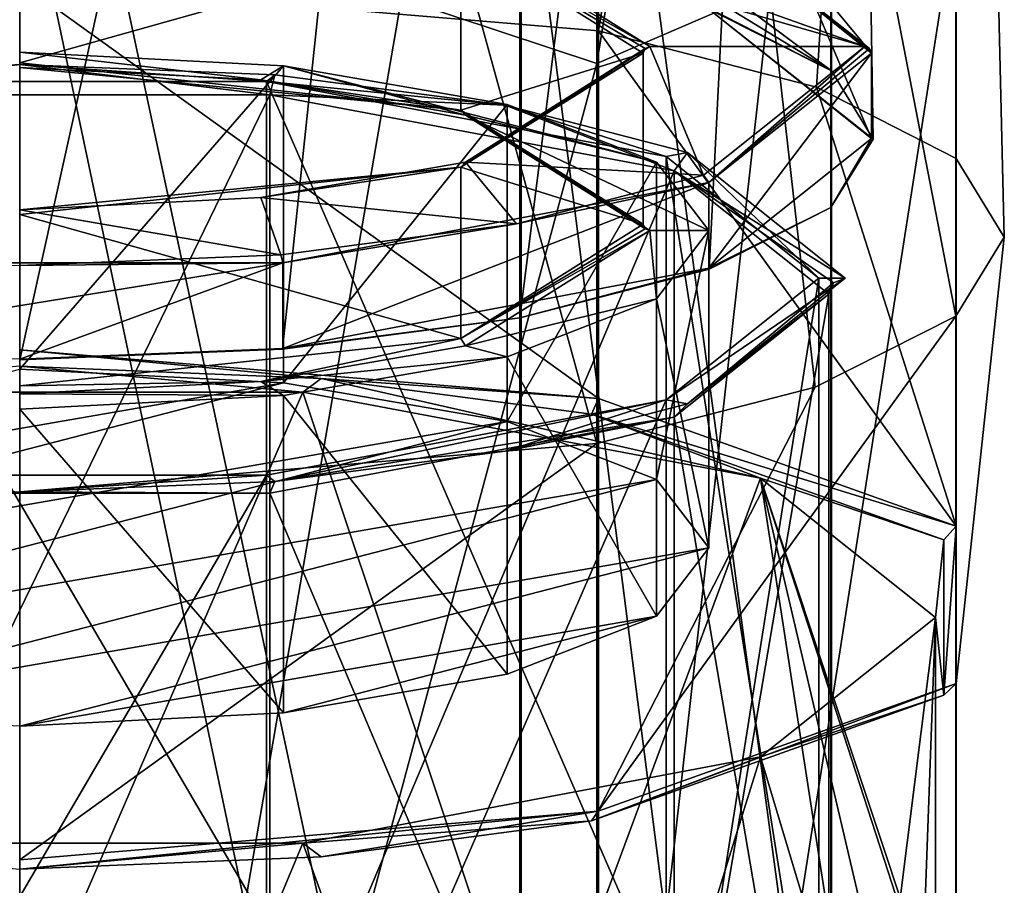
# Model space of a CAD drawing. Header units: millimetres. Extents: x -322 to 175, y 0 to 232.
# Tile 153 of 157: x 0 to 15, y 104 to 117. Entities that reach past the tile are written whole.
import ezdxf

# ---------------------------------------------------------------- set-up
doc = ezdxf.new("R2010")
doc.units = ezdxf.units.MM
doc.header["$LTSCALE"] = 65.185185
for name, color, linetype in [('1584', 7, 'CONTINUOUS'), ('1587', 7, 'CONTINUOUS'), ('1588', 7, 'CONTINUOUS'), ('1590', 7, 'CONTINUOUS'), ('1604', 7, 'CONTINUOUS'), ('1605', 7, 'CONTINUOUS'), ('1606', 7, 'CONTINUOUS'), ('1607', 7, 'CONTINUOUS'), ('1608', 7, 'CONTINUOUS'), ('1609', 7, 'CONTINUOUS'), ('1610', 7, 'CONTINUOUS'), ('1611', 7, 'CONTINUOUS'), ('1618', 7, 'CONTINUOUS'), ('1619', 7, 'CONTINUOUS'), ('1621', 7, 'CONTINUOUS'), ('1622', 7, 'CONTINUOUS'), ('1623', 7, 'CONTINUOUS'), ('1626', 7, 'CONTINUOUS'), ('1627', 7, 'CONTINUOUS'), ('1715', 7, 'CONTINUOUS'), ('1716', 7, 'CONTINUOUS'), ('1717', 7, 'CONTINUOUS'), ('1718', 7, 'CONTINUOUS'), ('1719', 7, 'CONTINUOUS'), ('1720', 7, 'CONTINUOUS'), ('1721', 7, 'CONTINUOUS'), ('1722', 7, 'CONTINUOUS'), ('1723', 7, 'CONTINUOUS'), ('1724', 7, 'CONTINUOUS'), ('1725', 7, 'CONTINUOUS')]:
    doc.layers.add(name, color=color, linetype=linetype)

msp = doc.modelspace()

# ---------------------------------------------------------------- linework, layer by layer
at = {"layer": '1584', "color": 7, "linetype": 'CONTINUOUS', "true_color": 0xe0f2ff}
for points in [[(12.366, 116.055, 231.509), (8.635, 118.833, 236.65), (12.366, 154.501, 212.753), (12.366, 116.055, 231.509)], [(13, 115.014, 227.624), (12.366, 154.501, 212.753), (12.359, 113.974, 223.741), (13, 115.014, 227.624)], [(12.359, 113.974, 223.741), (12.366, 154.501, 212.753), (12.359, 149.816, 206.216), (12.359, 113.974, 223.741)], [(12.366, 116.055, 231.509), (12.366, 154.501, 212.753), (13, 115.014, 227.624), (12.366, 116.055, 231.509)], [(10.505, 113.035, 220.239), (12.359, 149.816, 206.216), (7.621, 112.291, 217.462), (10.505, 113.035, 220.239)], [(7.621, 112.291, 217.462), (12.359, 149.816, 206.216), (7.621, 146.03, 200.933), (7.621, 112.291, 217.462)], [(12.359, 113.974, 223.741), (12.359, 149.816, 206.216), (10.505, 113.035, 220.239), (12.359, 113.974, 223.741)], [(4.005, 111.816, 215.689), (7.621, 146.03, 200.933), (0, 111.653, 215.078), (4.005, 111.816, 215.689)], [(0, 111.653, 215.078), (7.621, 146.03, 200.933), (0, 144.592, 198.926), (0, 111.653, 215.078)], [(7.621, 112.291, 217.462), (7.621, 146.03, 200.933), (4.005, 111.816, 215.689), (7.621, 112.291, 217.462)], [(0, 83.5, -13), (7.641, 83.5, -10.517), (7.641, 127.724, -2.536), (0, 83.5, -13)], [(0, 83.5, -13), (7.641, 127.724, -2.536), (0, 123.766, -6.555), (0, 83.5, -13)], [(7.641, 127.724, -2.536), (7.641, 83.5, -10.517), (12.366, 125.592, 3.614), (7.641, 127.724, -2.536)], [(7.641, 83.5, -10.517), (12.366, 83.5, -4.009), (12.366, 125.592, 3.614), (7.641, 83.5, -10.517)], [(12.366, 125.592, 3.614), (12.366, 83.5, -4.009), (12.359, 122.759, 11.141), (12.366, 125.592, 3.614)], [(12.359, 122.759, 11.141), (12.359, 83.5, 4.033), (7.621, 120.47, 17.223), (12.359, 122.759, 11.141)], [(12.366, 83.5, -4.009), (12.359, 83.5, 4.033), (12.359, 122.759, 11.141), (12.366, 83.5, -4.009)], [(7.621, 120.47, 17.223), (7.621, 83.5, 10.532), (0, 119.6, 19.534), (7.621, 120.47, 17.223)], [(12.359, 83.5, 4.033), (7.621, 83.5, 10.532), (7.621, 120.47, 17.223), (12.359, 83.5, 4.033)], [(7.621, 83.5, 10.532), (0, 83.5, 13), (0, 119.6, 19.534), (7.621, 83.5, 10.532)], [(7.647, 118.938, 237.448), (8.629, 118.832, 236.656), (12.366, 116.055, 231.509), (7.647, 118.938, 237.448)], [(10.52, 116.995, 235.015), (7.647, 118.938, 237.448), (12.366, 116.055, 231.509), (10.52, 116.995, 235.015)], [(8.629, 118.832, 236.656), (8.632, 118.832, 236.654), (12.366, 116.055, 231.509), (8.629, 118.832, 236.656)], [(8.632, 118.832, 236.654), (8.634, 118.832, 236.652), (12.366, 116.055, 231.509), (8.632, 118.832, 236.654)], [(8.634, 118.832, 236.652), (8.635, 118.833, 236.65), (12.366, 116.055, 231.509), (8.634, 118.832, 236.652)]]:
    msp.add_3dface(points, dxfattribs=at)
at = {"layer": '1587', "color": 7, "linetype": 'CONTINUOUS', "true_color": 0xe0f2ff}
for points in [[(0, 117.405, 242.536), (8.817, 116.664, 239.769), (8.817, 153.911, 223.055), (0, 117.405, 242.536)], [(8.817, 116.664, 239.769), (14.269, 149.785, 216.782), (8.817, 153.911, 223.055), (8.817, 116.664, 239.769)], [(8.794, 145.514, 32.701), (8.794, 116.165, 17.423), (14.26, 149.992, 26.686), (8.794, 145.514, 32.701)], [(14.26, 149.992, 26.686), (8.794, 116.165, 17.423), (14.26, 118.524, 10.305), (14.26, 149.992, 26.686)], [(12.138, 115.804, 236.56), (14.269, 149.785, 216.782), (8.817, 116.664, 239.769), (12.138, 115.804, 236.56)], [(14.269, 114.72, 232.516), (14.269, 149.785, 216.782), (12.138, 115.804, 236.56), (14.269, 114.72, 232.516)], [(14.269, 114.72, 232.516), (14.26, 144.686, 209.029), (14.269, 149.785, 216.782), (14.269, 114.72, 232.516)], [(8.794, 145.514, 32.701), (0, 119.077, 21.474), (8.794, 116.165, 17.423), (8.794, 145.514, 32.701)], [(14.26, 112.319, 223.553), (8.794, 140.565, 202.764), (14.26, 144.686, 209.029), (14.26, 112.319, 223.553)], [(14.26, 112.319, 223.553), (14.26, 144.686, 209.029), (15, 113.519, 228.034), (14.26, 112.319, 223.553)], [(15, 113.519, 228.034), (14.26, 144.686, 209.029), (14.269, 114.72, 232.516), (15, 113.519, 228.034)], [(0, 109.641, 213.559), (0, 142.33, 198.098), (8.794, 110.378, 216.31), (0, 109.641, 213.559)], [(8.794, 110.378, 216.31), (0, 142.33, 198.098), (8.794, 140.565, 202.764), (8.794, 110.378, 216.31)], [(8.794, 110.378, 216.31), (8.794, 140.565, 202.764), (12.121, 111.236, 219.513), (8.794, 110.378, 216.31)], [(12.121, 111.236, 219.513), (8.794, 140.565, 202.764), (14.26, 112.319, 223.553), (12.121, 111.236, 219.513)], [(8.817, 83.5, -12.135), (0, 83.5, -15), (0, 124.705, -8.351), (8.817, 83.5, -12.135)], [(8.817, 83.5, -12.135), (0, 124.705, -8.351), (8.817, 123.804, -5.631), (8.817, 83.5, -12.135)], [(14.269, 83.5, -4.626), (8.817, 83.5, -12.135), (8.817, 123.804, -5.631), (14.269, 83.5, -4.626)], [(14.269, 121.442, 1.496), (14.269, 83.5, -4.626), (8.817, 123.804, -5.631), (14.269, 121.442, 1.496)], [(14.26, 83.5, 4.653), (14.269, 83.5, -4.626), (14.269, 121.442, 1.496), (14.26, 83.5, 4.653)], [(14.26, 118.524, 10.305), (14.26, 83.5, 4.653), (14.269, 121.442, 1.496), (14.26, 118.524, 10.305)], [(0, 119.077, 21.474), (0, 83.5, 15), (8.794, 116.165, 17.423), (0, 119.077, 21.474)], [(8.794, 83.5, 12.152), (14.26, 83.5, 4.653), (14.26, 118.524, 10.305), (8.794, 83.5, 12.152)], [(8.794, 116.165, 17.423), (8.794, 83.5, 12.152), (14.26, 118.524, 10.305), (8.794, 116.165, 17.423)], [(0, 83.5, 15), (8.794, 83.5, 12.152), (8.794, 116.165, 17.423), (0, 83.5, 15)]]:
    msp.add_3dface(points, dxfattribs=at)
at = {"layer": '1588', "color": 7, "linetype": 'CONTINUOUS', "true_color": 0xe0f2ff}
for points in [[(4.311, 111.161, 242.415), (0, 111.558, 243.896), (-4.311, 111.161, 242.415), (4.311, 111.161, 242.415)], [(4.593, 111.369, 243.19), (0, 111.558, 243.896), (4.311, 111.161, 242.415), (4.593, 111.369, 243.19)], [(11.286, 109.85, 237.521), (4.593, 111.369, 243.19), (4.311, 111.161, 242.415), (11.286, 109.85, 237.521)], [(8.713, 110.824, 241.156), (4.593, 111.369, 243.19), (11.286, 109.85, 237.521), (8.713, 110.824, 241.156)], [(14.077, 108.91, 234.012), (8.713, 110.824, 241.156), (11.286, 109.85, 237.521), (14.077, 108.91, 234.012)], [(13.95, 107.727, 229.6), (14.077, 108.91, 234.012), (11.286, 109.85, 237.521), (13.95, 107.727, 229.6)], [(14.077, 106.545, 225.188), (14.077, 108.91, 234.012), (13.95, 107.727, 229.6), (14.077, 106.545, 225.188)], [(14.077, 106.545, 225.188), (13.95, 107.727, 229.6), (11.286, 105.605, 221.68), (14.077, 106.545, 225.188)], [(8.713, 104.631, 218.045), (14.077, 106.545, 225.188), (11.286, 105.605, 221.68), (8.713, 104.631, 218.045)], [(4.311, 104.294, 216.785), (8.713, 104.631, 218.045), (11.286, 105.605, 221.68), (4.311, 104.294, 216.785)], [(4.595, 104.086, 216.011), (8.713, 104.631, 218.045), (4.311, 104.294, 216.785), (4.595, 104.086, 216.011)], [(-4.311, 104.294, 216.785), (0, 103.897, 215.305), (4.311, 104.294, 216.785), (-4.311, 104.294, 216.785)], [(0, 103.897, 215.305), (4.595, 104.086, 216.011), (4.311, 104.294, 216.785), (0, 103.897, 215.305)]]:
    msp.add_3dface(points, dxfattribs=at)
at = {"layer": '1590', "color": 7, "linetype": 'CONTINUOUS', "true_color": 0xe0f2ff}
for points in [[(8.817, 116.664, 239.769), (0, 117.405, 242.536), (8.816, 111.062, 241.27), (8.817, 116.664, 239.769)], [(0, 117.405, 242.536), (0, 111.803, 244.037), (8.816, 111.062, 241.27), (0, 117.405, 242.536)], [(14.266, 109.121, 234.026), (8.817, 116.664, 239.769), (8.816, 111.062, 241.27), (14.266, 109.121, 234.026)], [(12.138, 115.804, 236.56), (8.817, 116.664, 239.769), (14.266, 109.121, 234.026), (12.138, 115.804, 236.56)], [(14.269, 114.72, 232.516), (12.138, 115.804, 236.56), (14.266, 109.121, 234.026), (14.269, 114.72, 232.516)], [(15, 113.519, 228.034), (14.269, 114.72, 232.516), (14.266, 106.721, 225.07), (15, 113.519, 228.034)], [(14.266, 106.721, 225.07), (14.269, 114.72, 232.516), (14.266, 109.121, 234.026), (14.266, 106.721, 225.07)], [(14.26, 112.319, 223.553), (15, 113.519, 228.034), (14.266, 106.721, 225.07), (14.26, 112.319, 223.553)], [(12.121, 111.236, 219.513), (14.26, 112.319, 223.553), (8.815, 104.78, 217.826), (12.121, 111.236, 219.513)], [(8.815, 104.78, 217.826), (14.26, 112.319, 223.553), (14.266, 106.721, 225.07), (8.815, 104.78, 217.826)], [(8.794, 110.378, 216.31), (12.121, 111.236, 219.513), (8.815, 104.78, 217.826), (8.794, 110.378, 216.31)], [(0, 109.641, 213.559), (8.794, 110.378, 216.31), (0, 104.038, 215.06), (0, 109.641, 213.559)], [(0, 104.038, 215.06), (8.794, 110.378, 216.31), (8.815, 104.78, 217.826), (0, 104.038, 215.06)]]:
    msp.add_3dface(points, dxfattribs=at)
at = {"layer": '1604', "color": 7, "linetype": 'CONTINUOUS', "true_color": 0xe0f2ff}
for points in [[(0, 111.558, 243.896), (4.593, 111.369, 243.19), (0, 111.803, 244.037), (0, 111.558, 243.896)], [(0, 111.803, 244.037), (4.593, 111.369, 243.19), (8.816, 111.062, 241.27), (0, 111.803, 244.037)], [(4.593, 111.369, 243.19), (8.713, 110.824, 241.156), (8.816, 111.062, 241.27), (4.593, 111.369, 243.19)], [(8.713, 110.824, 241.156), (14.266, 109.121, 234.026), (8.816, 111.062, 241.27), (8.713, 110.824, 241.156)], [(8.713, 110.824, 241.156), (14.077, 108.91, 234.012), (14.266, 109.121, 234.026), (8.713, 110.824, 241.156)], [(14.077, 108.91, 234.012), (14.077, 106.545, 225.188), (14.266, 109.121, 234.026), (14.077, 108.91, 234.012)], [(14.077, 106.545, 225.188), (14.266, 106.721, 225.07), (14.266, 109.121, 234.026), (14.077, 106.545, 225.188)], [(14.077, 106.545, 225.188), (8.713, 104.631, 218.045), (14.266, 106.721, 225.07), (14.077, 106.545, 225.188)], [(8.713, 104.631, 218.045), (8.815, 104.78, 217.826), (14.266, 106.721, 225.07), (8.713, 104.631, 218.045)], [(4.595, 104.086, 216.011), (0, 103.897, 215.305), (8.815, 104.78, 217.826), (4.595, 104.086, 216.011)], [(0, 103.897, 215.305), (0, 104.038, 215.06), (8.815, 104.78, 217.826), (0, 103.897, 215.305)], [(8.713, 104.631, 218.045), (4.595, 104.086, 216.011), (8.815, 104.78, 217.826), (8.713, 104.631, 218.045)]]:
    msp.add_3dface(points, dxfattribs=at)
at = {"layer": '1605', "color": 2, "linetype": 'CONTINUOUS'}
for points in [[(10.5, 113.62, 228.022), (9.701, 112.58, 224.14), (10.5, 108.79, 229.316), (10.5, 113.62, 228.022)], [(9.701, 112.58, 224.14), (7.425, 111.698, 220.85), (9.701, 107.75, 225.434), (9.701, 112.58, 224.14)], [(10.5, 108.79, 229.316), (9.701, 112.58, 224.14), (9.701, 107.75, 225.434), (10.5, 108.79, 229.316)], [(7.425, 111.698, 220.85), (4.018, 111.109, 218.651), (7.425, 106.868, 222.144), (7.425, 111.698, 220.85)], [(9.701, 107.75, 225.434), (7.425, 111.698, 220.85), (7.425, 106.868, 222.144), (9.701, 107.75, 225.434)], [(4.018, 111.109, 218.651), (0, 110.902, 217.879), (4.018, 106.279, 219.945), (4.018, 111.109, 218.651)], [(7.425, 106.868, 222.144), (4.018, 111.109, 218.651), (4.018, 106.279, 219.945), (7.425, 106.868, 222.144)], [(4.018, 106.279, 219.945), (0, 110.902, 217.879), (0, 106.072, 219.173), (4.018, 106.279, 219.945)]]:
    msp.add_3dface(points, dxfattribs=at)
at = {"layer": '1606', "color": 7, "linetype": 'CONTINUOUS', "true_color": 0x000000}
for points in [[(0, 116.175, 237.172), (6.718, 115.455, 234.484), (0, 116.104, 237.294), (0, 116.175, 237.172)], [(0, 116.104, 237.294), (6.718, 115.455, 234.484), (3.675, 115.915, 236.588), (0, 116.104, 237.294)], [(3.675, 115.915, 236.588), (6.718, 115.455, 234.484), (6.79, 115.376, 234.576), (3.675, 115.915, 236.588)], [(6.718, 115.455, 234.484), (9.5, 113.716, 227.996), (6.79, 115.376, 234.576), (6.718, 115.455, 234.484)], [(6.79, 115.376, 234.576), (9.5, 113.716, 227.996), (9.529, 113.648, 228.014), (6.79, 115.376, 234.576)], [(9.6, 113.62, 228.022), (6.79, 115.376, 234.576), (9.529, 113.648, 228.014), (9.6, 113.62, 228.022)]]:
    msp.add_3dface(points, dxfattribs=at)
at = {"layer": '1607', "color": 7, "linetype": 'CONTINUOUS', "true_color": 0x000000}
for points in [[(9.6, 116.421, 227.271), (6.718, 118.063, 233.785), (6.79, 118.177, 233.826), (9.6, 116.421, 227.271)], [(9.5, 116.324, 227.297), (6.718, 118.063, 233.785), (9.529, 116.392, 227.279), (9.5, 116.324, 227.297)], [(9.529, 116.392, 227.279), (6.718, 118.063, 233.785), (9.6, 116.421, 227.271), (9.529, 116.392, 227.279)]]:
    msp.add_3dface(points, dxfattribs=at)
at = {"layer": '1608', "color": 7, "linetype": 'CONTINUOUS', "true_color": 0x000000}
for points in [[(12.875, 116.421, 227.271), (10.419, 118.379, 234.577), (12.946, 116.392, 227.279), (12.875, 116.421, 227.271)], [(12.946, 116.392, 227.279), (10.419, 118.379, 234.577), (12.975, 116.324, 227.297), (12.946, 116.392, 227.279)], [(12.975, 116.324, 227.297), (10.419, 118.379, 234.577), (11.839, 117.698, 232.426), (12.975, 116.324, 227.297)]]:
    msp.add_3dface(points, dxfattribs=at)
at = {"layer": '1609', "color": 7, "linetype": 'CONTINUOUS', "true_color": 0x000000}
for points in [[(9.5, 113.716, 227.996), (9.5, 116.324, 227.297), (6.718, 114.586, 220.808), (9.5, 113.716, 227.996)], [(0, 113.865, 218.121), (6.718, 111.978, 221.507), (6.718, 114.586, 220.808), (0, 113.865, 218.121)], [(6.718, 111.978, 221.507), (9.5, 113.716, 227.996), (6.718, 114.586, 220.808), (6.718, 111.978, 221.507)], [(0, 111.257, 218.819), (6.718, 111.978, 221.507), (0, 113.865, 218.121), (0, 111.257, 218.819)]]:
    msp.add_3dface(points, dxfattribs=at)
at = {"layer": '1610', "color": 7, "linetype": 'CONTINUOUS', "true_color": 0x000000}
for points in [[(12.975, 115.02, 227.646), (11.839, 117.698, 232.426), (10.497, 116.994, 235.013), (12.975, 115.02, 227.646)], [(12.975, 116.324, 227.297), (11.839, 117.698, 232.426), (12.975, 115.02, 227.646), (12.975, 116.324, 227.297)]]:
    msp.add_3dface(points, dxfattribs=at)
at = {"layer": '1611', "color": 2, "linetype": 'CONTINUOUS'}
for points in [[(3.762, 115.892, 239.4), (-3.762, 115.892, 239.4), (3.762, 103.055, 242.84), (3.762, 115.892, 239.4)], [(3.762, 103.055, 242.84), (-3.762, 115.892, 239.4), (-3.762, 103.055, 242.84), (3.762, 103.055, 242.84)], [(9.85, 114.747, 235.128), (3.762, 115.892, 239.4), (9.85, 101.911, 238.568), (9.85, 114.747, 235.128)], [(9.85, 101.911, 238.568), (3.762, 115.892, 239.4), (3.762, 103.055, 242.84), (9.85, 101.911, 238.568)], [(12.175, 112.895, 228.216), (9.85, 114.747, 235.128), (12.175, 100.058, 231.655), (12.175, 112.895, 228.216)], [(12.175, 100.058, 231.655), (9.85, 114.747, 235.128), (9.85, 101.911, 238.568), (12.175, 100.058, 231.655)]]:
    msp.add_3dface(points, dxfattribs=at)
at = {"layer": '1618', "color": 7, "linetype": 'CONTINUOUS', "true_color": 0xcad1ee}
for points in [[(3.809, 115.687, 239.603), (-3.809, 115.687, 239.603), (0, 116.15, 240.362), (3.809, 115.687, 239.603)], [(3.887, 115.99, 239.767), (3.809, 115.687, 239.603), (0, 116.15, 240.362), (3.887, 115.99, 239.767)], [(7.394, 115.528, 238.041), (3.809, 115.687, 239.603), (3.887, 115.99, 239.767), (7.394, 115.528, 238.041)], [(9.971, 114.529, 235.278), (3.809, 115.687, 239.603), (7.394, 115.528, 238.041), (9.971, 114.529, 235.278)], [(10.176, 114.807, 235.352), (9.971, 114.529, 235.278), (7.394, 115.528, 238.041), (10.176, 114.807, 235.352)], [(12.575, 112.895, 228.216), (9.971, 114.529, 235.278), (10.176, 114.807, 235.352), (12.575, 112.895, 228.216)], [(12.325, 112.654, 228.28), (9.971, 114.529, 235.278), (12.398, 112.824, 228.235), (12.325, 112.654, 228.28)], [(12.398, 112.824, 228.235), (9.971, 114.529, 235.278), (12.575, 112.895, 228.216), (12.398, 112.824, 228.235)]]:
    msp.add_3dface(points, dxfattribs=at)
at = {"layer": '1619', "color": 7, "linetype": 'CONTINUOUS', "true_color": 0xcad1ee}
for points in [[(12.325, 112.654, 228.28), (9.971, 110.779, 221.283), (12.325, 96.957, 232.486), (12.325, 112.654, 228.28)], [(9.971, 110.779, 221.283), (3.809, 109.62, 216.958), (9.971, 95.082, 225.489), (9.971, 110.779, 221.283)], [(12.325, 96.957, 232.486), (9.971, 110.779, 221.283), (9.971, 95.082, 225.489), (12.325, 96.957, 232.486)], [(3.809, 109.62, 216.958), (-3.809, 109.62, 216.958), (3.809, 93.924, 221.164), (3.809, 109.62, 216.958)], [(3.809, 93.924, 221.164), (-3.809, 109.62, 216.958), (-3.809, 93.924, 221.164), (3.809, 93.924, 221.164)], [(9.971, 95.082, 225.489), (3.809, 109.62, 216.958), (3.809, 93.924, 221.164), (9.971, 95.082, 225.489)]]:
    msp.add_3dface(points, dxfattribs=at)
at = {"layer": '1621', "color": 7, "linetype": 'CONTINUOUS', "true_color": 0xcad1ee}
for points in [[(4.311, 111.161, 242.415), (-4.311, 111.161, 242.415), (0, 101.195, 245.793), (4.311, 111.161, 242.415)], [(4.311, 111.161, 242.415), (0, 101.195, 245.793), (7.846, 100.57, 243.459), (4.311, 111.161, 242.415)], [(11.286, 109.85, 237.521), (4.311, 111.161, 242.415), (7.846, 100.57, 243.459), (11.286, 109.85, 237.521)], [(11.286, 109.85, 237.521), (7.846, 100.57, 243.459), (12.975, 98.911, 237.267), (11.286, 109.85, 237.521)], [(13.95, 107.727, 229.6), (11.286, 109.85, 237.521), (13.95, 101.848, 231.176), (13.95, 107.727, 229.6)], [(11.286, 109.85, 237.521), (12.975, 98.911, 237.267), (12.975, 102.63, 236.271), (11.286, 109.85, 237.521)], [(13.95, 101.848, 231.176), (11.286, 109.85, 237.521), (13.707, 102.383, 233.714), (13.95, 101.848, 231.176)], [(13.707, 102.383, 233.714), (11.286, 109.85, 237.521), (12.975, 102.63, 236.271), (13.707, 102.383, 233.714)]]:
    msp.add_3dface(points, dxfattribs=at)
at = {"layer": '1622', "color": 7, "linetype": 'CONTINUOUS', "true_color": 0xcad1ee}
for points in [[(10.52, 116.995, 235.015), (12.366, 116.055, 231.509), (10.497, 116.994, 235.013), (10.52, 116.995, 235.015)], [(12.366, 116.055, 231.509), (13, 115.014, 227.624), (10.497, 116.994, 235.013), (12.366, 116.055, 231.509)], [(13, 115.014, 227.624), (12.975, 115.02, 227.646), (10.497, 116.994, 235.013), (13, 115.014, 227.624)], [(12.975, 115.02, 227.646), (12.359, 113.974, 223.741), (10.497, 113.046, 220.28), (12.975, 115.02, 227.646)], [(13, 115.014, 227.624), (12.359, 113.974, 223.741), (12.975, 115.02, 227.646), (13, 115.014, 227.624)], [(12.359, 113.974, 223.741), (10.505, 113.035, 220.239), (10.497, 113.046, 220.28), (12.359, 113.974, 223.741)], [(10.497, 113.046, 220.28), (7.621, 112.291, 217.462), (4.009, 111.826, 215.727), (10.497, 113.046, 220.28)], [(10.505, 113.035, 220.239), (7.621, 112.291, 217.462), (10.497, 113.046, 220.28), (10.505, 113.035, 220.239)], [(7.621, 112.291, 217.462), (4.005, 111.816, 215.689), (4.009, 111.826, 215.727), (7.621, 112.291, 217.462)], [(4.009, 111.826, 215.727), (4.005, 111.816, 215.689), (0, 111.662, 215.113), (4.009, 111.826, 215.727)], [(4.005, 111.816, 215.689), (0, 111.653, 215.078), (0, 111.662, 215.113), (4.005, 111.816, 215.689)]]:
    msp.add_3dface(points, dxfattribs=at)
at = {"layer": '1623', "color": 7, "linetype": 'CONTINUOUS', "true_color": 0xcad1ee}
for points in [[(11.286, 105.605, 221.68), (13.95, 107.727, 229.6), (12.975, 99.978, 226.372), (11.286, 105.605, 221.68)], [(12.975, 99.978, 226.372), (13.95, 107.727, 229.6), (13.707, 101.042, 228.71), (12.975, 99.978, 226.372)], [(13.95, 107.727, 229.6), (13.95, 101.848, 231.176), (13.707, 101.042, 228.71), (13.95, 107.727, 229.6)], [(4.311, 104.294, 216.785), (11.286, 105.605, 221.68), (7.846, 94.6, 221.177), (4.311, 104.294, 216.785)], [(7.846, 94.6, 221.177), (11.286, 105.605, 221.68), (12.975, 99.978, 226.372), (7.846, 94.6, 221.177)], [(-4.311, 104.294, 216.785), (4.311, 104.294, 216.785), (0, 93.974, 218.843), (-4.311, 104.294, 216.785)], [(0, 93.974, 218.843), (4.311, 104.294, 216.785), (7.846, 94.6, 221.177), (0, 93.974, 218.843)]]:
    msp.add_3dface(points, dxfattribs=at)
at = {"layer": '1626', "color": 7, "linetype": 'CONTINUOUS', "true_color": 0xcad1ee}
for points in [[(-3.809, 115.687, 239.603), (3.809, 115.687, 239.603), (-3.809, 99.991, 243.809), (-3.809, 115.687, 239.603)], [(3.809, 115.687, 239.603), (3.809, 99.991, 243.809), (-3.809, 99.991, 243.809), (3.809, 115.687, 239.603)], [(3.809, 115.687, 239.603), (9.971, 114.529, 235.278), (3.809, 99.991, 243.809), (3.809, 115.687, 239.603)], [(9.971, 114.529, 235.278), (9.971, 98.832, 239.484), (3.809, 99.991, 243.809), (9.971, 114.529, 235.278)], [(9.971, 114.529, 235.278), (12.325, 112.654, 228.28), (9.971, 98.832, 239.484), (9.971, 114.529, 235.278)], [(12.325, 112.654, 228.28), (12.325, 96.957, 232.486), (9.971, 98.832, 239.484), (12.325, 112.654, 228.28)]]:
    msp.add_3dface(points, dxfattribs=at)
at = {"layer": '1627', "color": 7, "linetype": 'CONTINUOUS', "true_color": 0xcad1ee}
for points in [[(12.398, 112.824, 228.235), (12.575, 112.895, 228.216), (10.176, 110.983, 221.079), (12.398, 112.824, 228.235)], [(12.325, 112.654, 228.28), (12.398, 112.824, 228.235), (10.176, 110.983, 221.079), (12.325, 112.654, 228.28)], [(9.971, 110.779, 221.283), (12.325, 112.654, 228.28), (10.176, 110.983, 221.079), (9.971, 110.779, 221.283)], [(7.394, 110.263, 218.391), (9.971, 110.779, 221.283), (10.176, 110.983, 221.079), (7.394, 110.263, 218.391)], [(3.809, 109.62, 216.958), (9.971, 110.779, 221.283), (3.887, 109.8, 216.664), (3.809, 109.62, 216.958)], [(3.887, 109.8, 216.664), (9.971, 110.779, 221.283), (7.394, 110.263, 218.391), (3.887, 109.8, 216.664)], [(0, 109.641, 216.069), (3.809, 109.62, 216.958), (3.887, 109.8, 216.664), (0, 109.641, 216.069)], [(-3.809, 109.62, 216.958), (3.809, 109.62, 216.958), (0, 109.641, 216.069), (-3.809, 109.62, 216.958)]]:
    msp.add_3dface(points, dxfattribs=at)
at = {"layer": '1715', "color": 2, "linetype": 'CONTINUOUS'}
for points in [[(12.175, 112.895, 228.216), (12.175, 100.058, 231.655), (9.85, 98.206, 224.743), (12.175, 112.895, 228.216)], [(12.175, 112.895, 228.216), (9.85, 98.206, 224.743), (9.85, 111.043, 221.303), (12.175, 112.895, 228.216)], [(9.85, 98.206, 224.743), (3.762, 97.061, 220.471), (9.85, 111.043, 221.303), (9.85, 98.206, 224.743)], [(9.85, 111.043, 221.303), (3.762, 97.061, 220.471), (3.762, 109.898, 217.031), (9.85, 111.043, 221.303)], [(3.762, 97.061, 220.471), (-3.762, 97.061, 220.471), (3.762, 109.898, 217.031), (3.762, 97.061, 220.471)], [(3.762, 109.898, 217.031), (-3.762, 97.061, 220.471), (-3.762, 109.898, 217.031), (3.762, 109.898, 217.031)]]:
    msp.add_3dface(points, dxfattribs=at)
at = {"layer": '1716', "color": 2, "linetype": 'CONTINUOUS'}
for points in [[(-3.762, 115.892, 239.4), (3.762, 115.892, 239.4), (0, 116.15, 240.362), (-3.762, 115.892, 239.4)], [(3.762, 115.892, 239.4), (3.887, 115.99, 239.767), (0, 116.15, 240.362), (3.762, 115.892, 239.4)], [(3.762, 115.892, 239.4), (7.394, 115.528, 238.041), (3.887, 115.99, 239.767), (3.762, 115.892, 239.4)], [(3.762, 115.892, 239.4), (9.85, 114.747, 235.128), (7.394, 115.528, 238.041), (3.762, 115.892, 239.4)], [(9.85, 114.747, 235.128), (10.176, 114.807, 235.352), (7.394, 115.528, 238.041), (9.85, 114.747, 235.128)], [(9.85, 114.747, 235.128), (12.175, 112.895, 228.216), (10.176, 114.807, 235.352), (9.85, 114.747, 235.128)], [(12.175, 112.895, 228.216), (12.575, 112.895, 228.216), (10.176, 114.807, 235.352), (12.175, 112.895, 228.216)], [(12.575, 112.895, 228.216), (12.175, 112.895, 228.216), (9.85, 111.043, 221.303), (12.575, 112.895, 228.216)], [(10.176, 110.983, 221.079), (12.575, 112.895, 228.216), (9.85, 111.043, 221.303), (10.176, 110.983, 221.079)], [(3.887, 109.8, 216.664), (9.85, 111.043, 221.303), (3.762, 109.898, 217.031), (3.887, 109.8, 216.664)], [(3.887, 109.8, 216.664), (7.394, 110.263, 218.391), (9.85, 111.043, 221.303), (3.887, 109.8, 216.664)], [(7.394, 110.263, 218.391), (10.176, 110.983, 221.079), (9.85, 111.043, 221.303), (7.394, 110.263, 218.391)], [(0, 109.641, 216.069), (3.762, 109.898, 217.031), (-3.762, 109.898, 217.031), (0, 109.641, 216.069)], [(0, 109.641, 216.069), (3.887, 109.8, 216.664), (3.762, 109.898, 217.031), (0, 109.641, 216.069)]]:
    msp.add_3dface(points, dxfattribs=at)
at = {"layer": '1717', "color": 7, "linetype": 'CONTINUOUS', "true_color": 0x000000}
for points in [[(12.975, 116.324, 227.297), (12.975, 115.02, 227.646), (10.497, 113.046, 220.28), (12.975, 116.324, 227.297)], [(12.975, 116.324, 227.297), (10.497, 113.046, 220.28), (10.497, 114.35, 219.93), (12.975, 116.324, 227.297)], [(10.497, 113.046, 220.28), (4.009, 111.826, 215.727), (10.497, 114.35, 219.93), (10.497, 113.046, 220.28)], [(10.497, 114.35, 219.93), (4.009, 111.826, 215.727), (4.009, 113.13, 215.377), (10.497, 114.35, 219.93)], [(0, 111.662, 215.113), (-4.009, 111.826, 215.727), (4.009, 113.13, 215.377), (0, 111.662, 215.113)], [(4.009, 113.13, 215.377), (-4.009, 111.826, 215.727), (-4.009, 113.13, 215.377), (4.009, 113.13, 215.377)], [(4.009, 111.826, 215.727), (0, 111.662, 215.113), (4.009, 113.13, 215.377), (4.009, 111.826, 215.727)]]:
    msp.add_3dface(points, dxfattribs=at)
at = {"layer": '1718', "color": 7, "linetype": 'CONTINUOUS', "true_color": 0x000000}
for points in [[(0, 116.104, 237.294), (3.675, 115.915, 236.588), (0, 116.337, 238.164), (0, 116.104, 237.294)], [(0, 116.337, 238.164), (3.675, 115.915, 236.588), (4.018, 116.13, 237.392), (0, 116.337, 238.164)], [(3.675, 115.915, 236.588), (6.79, 115.376, 234.576), (4.018, 116.13, 237.392), (3.675, 115.915, 236.588)], [(4.018, 116.13, 237.392), (6.79, 115.376, 234.576), (9.701, 114.66, 231.903), (4.018, 116.13, 237.392)], [(7.425, 115.541, 235.193), (4.018, 116.13, 237.392), (9.701, 114.66, 231.903), (7.425, 115.541, 235.193)], [(10.5, 113.62, 228.022), (6.79, 115.376, 234.576), (9.6, 113.62, 228.022), (10.5, 113.62, 228.022)], [(6.79, 115.376, 234.576), (10.5, 113.62, 228.022), (9.701, 114.66, 231.903), (6.79, 115.376, 234.576)], [(9.701, 112.58, 224.14), (9.6, 113.62, 228.022), (6.79, 111.863, 221.467), (9.701, 112.58, 224.14)], [(9.701, 112.58, 224.14), (10.5, 113.62, 228.022), (9.6, 113.62, 228.022), (9.701, 112.58, 224.14)], [(7.425, 111.698, 220.85), (9.701, 112.58, 224.14), (6.79, 111.863, 221.467), (7.425, 111.698, 220.85)], [(3.675, 111.324, 219.455), (7.425, 111.698, 220.85), (6.79, 111.863, 221.467), (3.675, 111.324, 219.455)], [(4.018, 111.109, 218.651), (7.425, 111.698, 220.85), (3.675, 111.324, 219.455), (4.018, 111.109, 218.651)], [(0, 111.135, 218.749), (4.018, 111.109, 218.651), (3.675, 111.324, 219.455), (0, 111.135, 218.749)], [(0, 110.902, 217.879), (4.018, 111.109, 218.651), (0, 111.135, 218.749), (0, 110.902, 217.879)]]:
    msp.add_3dface(points, dxfattribs=at)
at = {"layer": '1719', "color": 7, "linetype": 'CONTINUOUS', "true_color": 0x000000}
for points in [[(6.79, 118.177, 233.826), (3.98, 119.59, 239.098), (12.875, 116.421, 227.271), (6.79, 118.177, 233.826)], [(3.98, 119.59, 239.098), (10.419, 118.379, 234.577), (12.875, 116.421, 227.271), (3.98, 119.59, 239.098)], [(9.6, 116.421, 227.271), (6.79, 118.177, 233.826), (12.875, 116.421, 227.271), (9.6, 116.421, 227.271)], [(9.6, 116.421, 227.271), (10.419, 114.463, 219.964), (6.79, 114.664, 220.716), (9.6, 116.421, 227.271)], [(9.6, 116.421, 227.271), (12.875, 116.421, 227.271), (10.419, 114.463, 219.964), (9.6, 116.421, 227.271)], [(6.79, 114.664, 220.716), (7.57, 113.725, 217.211), (3.675, 114.125, 218.705), (6.79, 114.664, 220.716)], [(10.419, 114.463, 219.964), (7.57, 113.725, 217.211), (6.79, 114.664, 220.716), (10.419, 114.463, 219.964)], [(3.675, 114.125, 218.705), (3.98, 113.252, 215.444), (0, 113.936, 217.998), (3.675, 114.125, 218.705)], [(7.57, 113.725, 217.211), (3.98, 113.252, 215.444), (3.675, 114.125, 218.705), (7.57, 113.725, 217.211)], [(3.98, 113.252, 215.444), (0, 113.088, 214.835), (0, 113.936, 217.998), (3.98, 113.252, 215.444)]]:
    msp.add_3dface(points, dxfattribs=at)
at = {"layer": '1720', "color": 7, "linetype": 'CONTINUOUS', "true_color": 0x000000}
for points in [[(0, 116.175, 237.172), (0, 118.783, 236.473), (6.718, 118.063, 233.785), (0, 116.175, 237.172)], [(6.718, 115.455, 234.484), (0, 116.175, 237.172), (6.718, 118.063, 233.785), (6.718, 115.455, 234.484)], [(6.718, 115.455, 234.484), (6.718, 118.063, 233.785), (9.5, 116.324, 227.297), (6.718, 115.455, 234.484)], [(9.5, 113.716, 227.996), (6.718, 115.455, 234.484), (9.5, 116.324, 227.297), (9.5, 113.716, 227.996)]]:
    msp.add_3dface(points, dxfattribs=at)
at = {"layer": '1721', "color": 7, "linetype": 'CONTINUOUS', "true_color": 0x000000}
for points in [[(12.875, 116.421, 227.271), (10.497, 114.35, 219.93), (10.419, 114.463, 219.964), (12.875, 116.421, 227.271)], [(12.875, 116.421, 227.271), (12.946, 116.392, 227.279), (10.497, 114.35, 219.93), (12.875, 116.421, 227.271)], [(12.946, 116.392, 227.279), (12.975, 116.324, 227.297), (10.497, 114.35, 219.93), (12.946, 116.392, 227.279)], [(10.497, 114.35, 219.93), (7.57, 113.725, 217.211), (10.419, 114.463, 219.964), (10.497, 114.35, 219.93)], [(10.497, 114.35, 219.93), (4.009, 113.13, 215.377), (7.57, 113.725, 217.211), (10.497, 114.35, 219.93)], [(4.009, 113.13, 215.377), (3.98, 113.252, 215.444), (7.57, 113.725, 217.211), (4.009, 113.13, 215.377)], [(4.009, 113.13, 215.377), (0, 113.088, 214.835), (3.98, 113.252, 215.444), (4.009, 113.13, 215.377)], [(4.009, 113.13, 215.377), (-4.009, 113.13, 215.377), (0, 113.088, 214.835), (4.009, 113.13, 215.377)]]:
    msp.add_3dface(points, dxfattribs=at)
at = {"layer": '1722', "color": 7, "linetype": 'CONTINUOUS', "true_color": 0x000000}
for points in [[(9.529, 116.392, 227.279), (9.6, 116.421, 227.271), (6.79, 114.664, 220.716), (9.529, 116.392, 227.279)], [(6.718, 114.586, 220.808), (9.5, 116.324, 227.297), (6.79, 114.664, 220.716), (6.718, 114.586, 220.808)], [(9.5, 116.324, 227.297), (9.529, 116.392, 227.279), (6.79, 114.664, 220.716), (9.5, 116.324, 227.297)], [(6.718, 114.586, 220.808), (6.79, 114.664, 220.716), (3.675, 114.125, 218.705), (6.718, 114.586, 220.808)], [(0, 113.865, 218.121), (6.718, 114.586, 220.808), (0, 113.936, 217.998), (0, 113.865, 218.121)], [(6.718, 114.586, 220.808), (3.675, 114.125, 218.705), (0, 113.936, 217.998), (6.718, 114.586, 220.808)]]:
    msp.add_3dface(points, dxfattribs=at)
at = {"layer": '1723', "color": 7, "linetype": 'CONTINUOUS', "true_color": 0x000000}
for points in [[(9.529, 113.648, 228.014), (9.5, 113.716, 227.996), (6.718, 111.978, 221.507), (9.529, 113.648, 228.014)], [(9.6, 113.62, 228.022), (9.529, 113.648, 228.014), (6.718, 111.978, 221.507), (9.6, 113.62, 228.022)], [(9.6, 113.62, 228.022), (6.718, 111.978, 221.507), (6.79, 111.863, 221.467), (9.6, 113.62, 228.022)], [(6.718, 111.978, 221.507), (0, 111.257, 218.819), (3.675, 111.324, 219.455), (6.718, 111.978, 221.507)], [(6.718, 111.978, 221.507), (3.675, 111.324, 219.455), (6.79, 111.863, 221.467), (6.718, 111.978, 221.507)], [(0, 111.257, 218.819), (0, 111.135, 218.749), (3.675, 111.324, 219.455), (0, 111.257, 218.819)]]:
    msp.add_3dface(points, dxfattribs=at)
at = {"layer": '1724', "color": 2, "linetype": 'CONTINUOUS'}
for points in [[(4.018, 111.301, 238.686), (-10.5, 108.79, 229.316), (0, 111.508, 239.458), (4.018, 111.301, 238.686)], [(-9.701, 107.75, 225.434), (-10.5, 108.79, 229.316), (4.018, 111.301, 238.686), (-9.701, 107.75, 225.434)], [(7.425, 110.712, 236.487), (-9.701, 107.75, 225.434), (4.018, 111.301, 238.686), (7.425, 110.712, 236.487)], [(-7.425, 106.868, 222.144), (-9.701, 107.75, 225.434), (7.425, 110.712, 236.487), (-7.425, 106.868, 222.144)], [(9.701, 109.83, 233.197), (-7.425, 106.868, 222.144), (7.425, 110.712, 236.487), (9.701, 109.83, 233.197)], [(-4.018, 106.279, 219.945), (-7.425, 106.868, 222.144), (9.701, 109.83, 233.197), (-4.018, 106.279, 219.945)], [(10.5, 108.79, 229.316), (-4.018, 106.279, 219.945), (9.701, 109.83, 233.197), (10.5, 108.79, 229.316)], [(10.5, 108.79, 229.316), (0, 106.072, 219.173), (-4.018, 106.279, 219.945), (10.5, 108.79, 229.316)], [(10.5, 108.79, 229.316), (9.701, 107.75, 225.434), (0, 106.072, 219.173), (10.5, 108.79, 229.316)], [(9.701, 107.75, 225.434), (4.018, 106.279, 219.945), (0, 106.072, 219.173), (9.701, 107.75, 225.434)], [(9.701, 107.75, 225.434), (7.425, 106.868, 222.144), (4.018, 106.279, 219.945), (9.701, 107.75, 225.434)]]:
    msp.add_3dface(points, dxfattribs=at)
at = {"layer": '1725', "color": 2, "linetype": 'CONTINUOUS'}
for points in [[(0, 116.337, 238.164), (4.018, 116.13, 237.392), (0, 111.508, 239.458), (0, 116.337, 238.164)], [(4.018, 116.13, 237.392), (4.018, 111.301, 238.686), (0, 111.508, 239.458), (4.018, 116.13, 237.392)], [(4.018, 116.13, 237.392), (7.425, 115.541, 235.193), (4.018, 111.301, 238.686), (4.018, 116.13, 237.392)], [(7.425, 115.541, 235.193), (7.425, 110.712, 236.487), (4.018, 111.301, 238.686), (7.425, 115.541, 235.193)], [(7.425, 115.541, 235.193), (9.701, 114.66, 231.903), (7.425, 110.712, 236.487), (7.425, 115.541, 235.193)], [(9.701, 114.66, 231.903), (9.701, 109.83, 233.197), (7.425, 110.712, 236.487), (9.701, 114.66, 231.903)], [(9.701, 114.66, 231.903), (10.5, 113.62, 228.022), (9.701, 109.83, 233.197), (9.701, 114.66, 231.903)], [(10.5, 113.62, 228.022), (10.5, 108.79, 229.316), (9.701, 109.83, 233.197), (10.5, 113.62, 228.022)]]:
    msp.add_3dface(points, dxfattribs=at)

doc.saveas('drawing.dxf')
